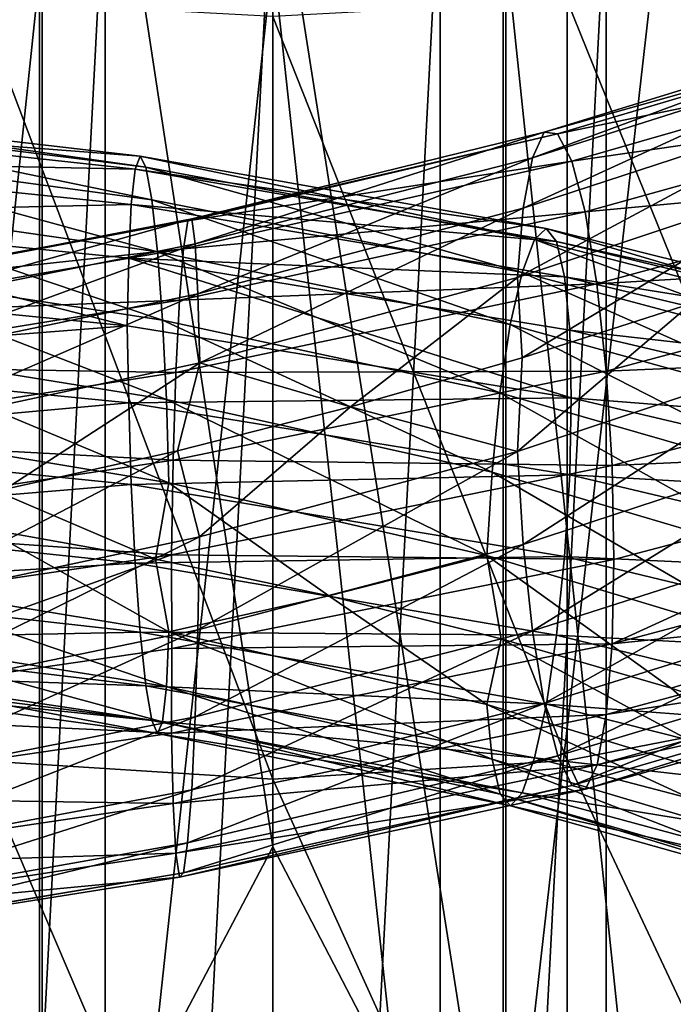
# Model space of a CAD drawing. Header units: metres. Extents: x -109 to 109, y -432 to 89.
# Tile 148 of 256: x -2.05 to 3.25, y -266.5 to -258.52. Entities that reach past the tile are written whole.
import ezdxf

# ---------------------------------------------------------------- set-up
doc = ezdxf.new("R2010")
doc.units = ezdxf.units.M
doc.layers.add('solid_506360_24502164', color=7, linetype='CONTINUOUS')
doc.layers.add('solid_506360_24502164_01', color=7, linetype='CONTINUOUS')

msp = doc.modelspace()

# ---------------------------------------------------------------- linework, layer by layer
at = {"layer": 'solid_506360_24502164'}
for points in [[(-1.891428, -252.813797, 951.294922), (-1.891428, -268.822571, 945.934021), (-3.68973, -253.008453, 951.893982)], [(-1.891428, -252.813797, 951.294922), (0, -265.226959, 947.049133), (-1.891428, -268.822571, 945.934021)], [(-1.891428, -268.822571, 945.934021), (-3.68973, -269.070129, 946.513184), (-3.68973, -253.008453, 951.893982)], [(-2.702981, -282.901733, 148.800003), (-2.702981, -257.46994, 148.800003), (-1.358809, -257.25705, 148.800003)], [(-1.358809, -283.114624, 148.800003), (-2.702981, -282.901733, 148.800003), (-1.358809, -257.25705, 148.800003)], [(-3.669097, -257.746796, 966.476868), (-3.669097, -275.096924, 960.613464), (-1.869106, -257.939911, 967.071228)], [(-3.669097, -275.096924, 960.613464), (-1.869106, -275.34256, 961.188171), (-1.869106, -257.939911, 967.071228)], [(0, -264.676666, 236.30748), (0, -258.49234, 241.311798), (-2.388744, -258.365234, 241.130585)], [(-2.388744, -264.52594, 236.14537), (0, -264.676666, 236.30748), (-2.388744, -258.365234, 241.130585)], [(2.388744, -264.52594, 236.14537), (2.388744, -258.365234, 241.130585), (0, -258.49234, 241.311798)], [(2.388744, -264.52594, 236.14537), (0, -258.49234, 241.311798), (0, -264.676666, 236.30748)], [(-4.329772, -259.246552, 941.647644), (-1.074757, -259.625153, 940.966003), (-4.492454, -259.362061, 940.934509)], [(-1.028271, -259.713837, 941.731812), (-1.074757, -259.625153, 940.966003), (-4.329772, -259.246552, 941.647644)], [(-4.1425, -259.32489, 942.392944), (-1.028271, -259.713837, 941.731812), (-4.329772, -259.246552, 941.647644)], [(-0.97973, -259.979034, 942.469604), (-1.028271, -259.713837, 941.731812), (-4.1425, -259.32489, 942.392944)], [(-3.946945, -259.579926, 943.10968), (-0.97973, -259.979034, 942.469604), (-4.1425, -259.32489, 942.392944)], [(-4.492454, -259.362061, 940.934509), (-1.115139, -259.730896, 940.234619), (-4.619023, -259.657196, 940.305176)], [(-1.074757, -259.625153, 940.966003), (-1.115139, -259.730896, 940.234619), (-4.492454, -259.362061, 940.934509)], [(-0.933281, -260.400208, 943.115479), (-0.97973, -259.979034, 942.469604), (-3.946945, -259.579926, 943.10968)], [(-3.759822, -259.992004, 943.735779), (-0.933281, -260.400208, 943.115479), (-3.946945, -259.579926, 943.10968)], [(-4.619023, -259.657196, 940.305176), (-1.146556, -260.017517, 939.590759), (-4.701069, -260.098206, 939.805664)], [(-1.115139, -259.730896, 940.234619), (-1.146556, -260.017517, 939.590759), (-4.619023, -259.657196, 940.305176)], [(-1.074757, -259.625153, 940.966003), (2.218662, -260.212769, 940.869751), (-1.115139, -259.730896, 940.234619)], [(2.122699, -260.302216, 941.63092), (2.218662, -260.212769, 940.869751), (-1.074757, -259.625153, 940.966003)], [(-1.028271, -259.713837, 941.731812), (2.122699, -260.302216, 941.63092), (-1.074757, -259.625153, 940.966003)], [(-1.115139, -259.730896, 940.234619), (2.302023, -260.31778, 940.141846), (-1.146556, -260.017517, 939.590759)], [(2.218662, -260.212769, 940.869751), (2.302023, -260.31778, 940.141846), (-1.115139, -259.730896, 940.234619)], [(2.022493, -260.568085, 942.363159), (2.122699, -260.302216, 941.63092), (-1.028271, -259.713837, 941.731812)], [(-0.97973, -259.979034, 942.469604), (2.022493, -260.568085, 942.363159), (-1.028271, -259.713837, 941.731812)], [(-0.89297, -260.954559, 943.607727), (-0.933281, -260.400208, 943.115479), (-3.759822, -259.992004, 943.735779)], [(-3.597425, -260.539063, 944.211365), (-0.89297, -260.954559, 943.607727), (-3.759822, -259.992004, 943.735779)], [(1.926608, -260.989807, 943.003235), (2.022493, -260.568085, 942.363159), (-0.97973, -259.979034, 942.469604)], [(-0.933281, -260.400208, 943.115479), (1.926608, -260.989807, 943.003235), (-0.97973, -259.979034, 942.469604)], [(-1.146556, -260.017517, 939.590759), (-1.166922, -260.451904, 939.081299), (-4.701069, -260.098206, 939.805664)], [(-1.146556, -260.017517, 939.590759), (2.366879, -260.603699, 939.499939), (-1.166922, -260.451904, 939.081299)], [(2.302023, -260.31778, 940.141846), (2.366879, -260.603699, 939.499939), (-1.146556, -260.017517, 939.590759)], [(-4.701069, -260.098206, 939.805664), (-1.181091, -261.00058, 938.753967), (-4.743578, -260.65094, 939.48584)], [(-4.701069, -260.098206, 939.805664), (-1.166922, -260.451904, 939.081299), (-1.181091, -261.00058, 938.753967)], [(-0.689218, -260.151062, 975.73877), (-3.664656, -260.692169, 975.142273), (-0.723366, -260.376648, 976.490356)], [(-3.490916, -260.677185, 974.382263), (-3.664656, -260.692169, 975.142273), (-0.689218, -260.151062, 975.73877)], [(-0.656542, -260.13324, 974.959839), (-3.490916, -260.677185, 974.382263), (-0.689218, -260.151062, 975.73877)], [(-3.340134, -260.883148, 973.655151), (-3.490916, -260.677185, 974.382263), (-0.656542, -260.13324, 974.959839)], [(-0.628184, -260.33728, 974.216858), (-3.340134, -260.883148, 973.655151), (-0.656542, -260.13324, 974.959839)], [(-0.723366, -260.376648, 976.490356), (-3.846225, -260.914185, 975.873535), (-0.756067, -260.792725, 977.149719)], [(-3.664656, -260.692169, 975.142273), (-3.846225, -260.914185, 975.873535), (-0.723366, -260.376648, 976.490356)], [(-3.222954, -261.288239, 973.013489), (-3.340134, -260.883148, 973.655151), (-0.628184, -260.33728, 974.216858)], [(-0.606146, -260.741516, 973.563538), (-3.222954, -261.288239, 973.013489), (-0.628184, -260.33728, 974.216858)], [(-1.166922, -260.451904, 939.081299), (2.421797, -261.586273, 938.661438), (-1.181091, -261.00058, 938.753967)], [(2.366879, -260.603699, 939.499939), (2.408921, -261.037537, 938.990906), (-1.166922, -260.451904, 939.081299)], [(1.843392, -261.544495, 943.489807), (1.926608, -260.989807, 943.003235), (-0.933281, -260.400208, 943.115479)], [(-0.89297, -260.954559, 943.607727), (1.843392, -261.544495, 943.489807), (-0.933281, -260.400208, 943.115479)], [(-0.861643, -261.598389, 943.912231), (-0.89297, -260.954559, 943.607727), (-3.597425, -260.539063, 944.211365)], [(-3.471219, -261.177917, 944.503418), (-0.861643, -261.598389, 943.912231), (-3.597425, -260.539063, 944.211365)], [(1.984203, -260.609711, 973.123657), (0.630315, -261.659302, 972.814087), (-0.591896, -261.302277, 973.047302)], [(-4.743578, -260.65094, 939.48584), (-1.181091, -261.00058, 938.753967), (-4.70158, -261.277283, 939.369019)], [(-3.147183, -261.848785, 972.503967), (-3.222954, -261.288239, 973.013489), (-0.606146, -260.741516, 973.563538)], [(-0.591896, -261.302277, 973.047302), (-3.147183, -261.848785, 972.503967), (-0.606146, -260.741516, 973.563538)], [(-0.756067, -260.792725, 977.149719), (-4.020103, -261.326233, 976.512878), (-0.784475, -261.379364, 977.653809)], [(-3.846225, -260.914185, 975.873535), (-4.020103, -261.326233, 976.512878), (-0.756067, -260.792725, 977.149719)], [(-1.181091, -261.00058, 938.753967), (-1.167049, -261.625946, 938.642151), (-4.70158, -261.277283, 939.369019)], [(-1.181091, -261.00058, 938.753967), (2.421797, -261.586273, 938.661438), (-1.167049, -261.625946, 938.642151)], [(1.778722, -262.188416, 943.789185), (1.843392, -261.544495, 943.489807), (-0.89297, -260.954559, 943.607727)], [(-0.861643, -261.598389, 943.912231), (1.778722, -262.188416, 943.789185), (-0.89297, -260.954559, 943.607727)], [(-0.841386, -262.274017, 944.013062), (-0.861643, -261.598389, 943.912231), (-3.471219, -261.177917, 944.503418)], [(-3.389611, -261.851135, 944.596924), (-0.841386, -262.274017, 944.013062), (-3.471219, -261.177917, 944.503418)], [(-4.70158, -261.277283, 939.369019), (-1.167049, -261.625946, 938.642151), (-4.619972, -261.936981, 939.461121)], [(-4.020103, -261.326233, 976.512878), (-4.171149, -261.90863, 976.999084), (-0.784475, -261.379364, 977.653809)], [(-0.591896, -261.302277, 973.047302), (-2.170474, -262.326202, 972.434509), (-3.147183, -261.848785, 972.503967)], [(-0.591896, -261.302277, 973.047302), (-0.772753, -262.014465, 972.69397), (-2.170474, -262.326202, 972.434509)], [(-0.591896, -261.302277, 973.047302), (0.630315, -261.659302, 972.814087), (-0.772753, -262.014465, 972.69397)], [(-0.784475, -261.379364, 977.653809), (-4.171149, -261.90863, 976.999084), (-0.806576, -262.089783, 977.967529)], [(2.421797, -261.586273, 938.661438), (2.409183, -262.210938, 938.547729), (-1.167049, -261.625946, 938.642151)], [(-1.167049, -261.625946, 938.642151), (-1.146792, -262.287689, 938.741821), (-4.619972, -261.936981, 939.461121)], [(-1.167049, -261.625946, 938.642151), (2.409183, -262.210938, 938.547729), (-1.146792, -262.287689, 938.741821)], [(1.736904, -262.863922, 943.885864), (1.778722, -262.188416, 943.789185), (-0.861643, -261.598389, 943.912231)], [(-0.841386, -262.274017, 944.013062), (1.736904, -262.863922, 943.885864), (-0.861643, -261.598389, 943.912231)], [(-4.171149, -261.90863, 976.999084), (-4.288666, -262.614868, 977.298218), (-0.806576, -262.089783, 977.967529)], [(-3.389611, -261.851135, 944.596924), (-2.342099, -262.646118, 944.189148), (-0.94894, -262.893738, 943.914307)], [(-3.389611, -261.851135, 944.596924), (-0.94894, -262.893738, 943.914307), (-0.841386, -262.274017, 944.013062)], [(-4.619972, -261.936981, 939.461121), (-1.146792, -262.287689, 938.741821), (-4.493766, -262.570404, 939.746704)], [(-3.147657, -263.255402, 972.058228), (-2.170474, -262.326202, 972.434509), (-0.772753, -262.014465, 972.69397)], [(-0.591985, -262.712646, 972.605408), (-3.147657, -263.255402, 972.058228), (-0.772753, -262.014465, 972.69397)], [(-0.806576, -262.089783, 977.967529), (-4.288666, -262.614868, 977.298218), (-0.820903, -262.859039, 978.074219)], [(2.409183, -262.210938, 938.547729), (2.367365, -262.87262, 938.643188), (-1.146792, -262.287689, 938.741821)], [(-1.146792, -262.287689, 938.741821), (-1.115464, -262.925995, 939.039917), (-4.493766, -262.570404, 939.746704)], [(-1.146792, -262.287689, 938.741821), (2.367365, -262.87262, 938.643188), (-1.115464, -262.925995, 939.039917)], [(-4.493766, -262.570404, 939.746704), (-1.115464, -262.925995, 939.039917), (-4.331368, -263.12207, 940.212769)], [(-4.288666, -262.614868, 977.298218), (-4.364844, -263.380402, 977.394714), (-0.820903, -262.859039, 978.074219)], [(-3.390122, -263.063324, 944.14801), (-0.841512, -263.482117, 943.561218), (-2.342099, -262.646118, 944.189148)], [(-0.841512, -263.482117, 943.561218), (-0.94894, -262.893738, 943.914307), (-2.342099, -262.646118, 944.189148)], [(-3.223835, -264.007172, 972.151672), (-3.147657, -263.255402, 972.058228), (-0.591985, -262.712646, 972.605408)], [(-0.606312, -263.467865, 972.709106), (-3.223835, -264.007172, 972.151672), (-0.591985, -262.712646, 972.605408)], [(-0.820903, -262.859039, 978.074219), (-4.390666, -264.138306, 977.274719), (-0.818219, -263.618683, 977.959473)], [(-0.820903, -262.859039, 978.074219), (-4.364844, -263.380402, 977.394714), (-4.390666, -264.138306, 977.274719)], [(-1.115464, -262.925995, 939.039917), (-1.075153, -263.485138, 939.522644), (-4.331368, -263.12207, 940.212769)], [(2.367365, -262.87262, 938.643188), (2.302695, -263.511017, 938.936157), (-1.115464, -262.925995, 939.039917)], [(-1.115464, -262.925995, 939.039917), (2.302695, -263.511017, 938.936157), (-1.075153, -263.485138, 939.522644)], [(-0.841512, -263.482117, 943.561218), (0.454383, -263.19162, 943.775574), (-0.94894, -262.893738, 943.914307)], [(-3.472168, -263.513672, 943.638672), (-0.861878, -263.926117, 943.041809), (-3.390122, -263.063324, 944.14801)], [(-0.861878, -263.926117, 943.041809), (-0.841512, -263.482117, 943.561218), (-3.390122, -263.063324, 944.14801)], [(-4.331368, -263.12207, 940.212769), (-1.075153, -263.485138, 939.522644), (-4.144246, -263.547394, 940.82959)], [(-1.075153, -263.485138, 939.522644), (-1.028705, -263.919952, 940.158936), (-4.144246, -263.547394, 940.82959)], [(-3.341352, -264.707947, 972.442749), (-3.223835, -264.007172, 972.151672), (-0.606312, -263.467865, 972.709106)], [(-0.628413, -264.172729, 973.014709), (-3.341352, -264.707947, 972.442749), (-0.606312, -263.467865, 972.709106)], [(-1.075153, -263.485138, 939.522644), (2.219479, -264.070404, 939.413208), (-1.028705, -263.919952, 940.158936)], [(2.302695, -263.511017, 938.936157), (2.219479, -264.070404, 939.413208), (-1.075153, -263.485138, 939.522644)], [(-0.861878, -263.926117, 943.041809), (1.779208, -264.514465, 942.910889), (-0.841512, -263.482117, 943.561218)], [(1.779208, -264.514465, 942.910889), (1.737166, -264.071136, 943.429932), (-0.841512, -263.482117, 943.561218)], [(-4.144246, -263.547394, 940.82959), (-1.028705, -263.919952, 940.158936), (-3.948691, -263.819916, 941.539856)], [(-3.598737, -263.808624, 943.000916), (-0.893296, -264.212646, 942.389465), (-3.472168, -263.513672, 943.638672)], [(-0.893296, -264.212646, 942.389465), (-0.861878, -263.926117, 943.041809), (-3.472168, -263.513672, 943.638672)], [(-0.818219, -263.618683, 977.959473), (-4.390666, -264.138306, 977.274719), (-0.820993, -264.304169, 977.621399)], [(-3.948691, -263.819916, 941.539856), (-0.980163, -264.203125, 940.890015), (-3.761419, -263.914429, 942.283569)], [(-1.028705, -263.919952, 940.158936), (-0.980163, -264.203125, 940.890015), (-3.948691, -263.819916, 941.539856)], [(-3.761419, -263.914429, 942.283569), (-0.933677, -264.308441, 941.654053), (-3.598737, -263.808624, 943.000916)], [(-0.933677, -264.308441, 941.654053), (-0.893296, -264.212646, 942.389465), (-3.598737, -263.808624, 943.000916)], [(-0.980163, -264.203125, 940.890015), (-0.933677, -264.308441, 941.654053), (-3.761419, -263.914429, 942.283569)], [(-1.028705, -263.919952, 940.158936), (2.123594, -264.505676, 940.043701), (-0.980163, -264.203125, 940.890015)], [(2.219479, -264.070404, 939.413208), (2.123594, -264.505676, 940.043701), (-1.028705, -263.919952, 940.158936)], [(-0.893296, -264.212646, 942.389465), (1.844064, -264.800262, 942.260559), (-0.861878, -263.926117, 943.041809)], [(1.844064, -264.800262, 942.260559), (1.779208, -264.514465, 942.910889), (-0.861878, -263.926117, 943.041809)], [(-4.390666, -264.138306, 977.274719), (-4.365318, -264.820801, 976.938232), (-0.820993, -264.304169, 977.621399)], [(-3.492398, -265.295105, 972.918518), (-3.341352, -264.707947, 972.442749), (-0.628413, -264.172729, 973.014709)], [(-0.656821, -264.764343, 973.508362), (-3.492398, -265.295105, 972.918518), (-0.628413, -264.172729, 973.014709)], [(-0.980163, -264.203125, 940.890015), (2.023388, -264.789398, 940.769226), (-0.933677, -264.308441, 941.654053)], [(2.123594, -264.505676, 940.043701), (2.023388, -264.789398, 940.769226), (-0.980163, -264.203125, 940.890015)], [(-0.933677, -264.308441, 941.654053), (1.927426, -264.895355, 941.528564), (-0.893296, -264.212646, 942.389465)], [(1.927426, -264.895355, 941.528564), (1.844064, -264.800262, 942.260559), (-0.893296, -264.212646, 942.389465)], [(-0.820993, -264.304169, 977.621399), (-4.365318, -264.820801, 976.938232), (-0.806742, -264.874817, 977.094666)], [(2.023388, -264.789398, 940.769226), (1.927426, -264.895355, 941.528564), (-0.933677, -264.308441, 941.654053)], [(0, -270.117981, 230.503998), (0, -264.676666, 236.30748), (-2.388744, -264.52594, 236.14537)], [(-2.388744, -269.946503, 230.364029), (0, -270.117981, 230.503998), (-2.388744, -264.52594, 236.14537)], [(2.388744, -269.946503, 230.364029), (2.388744, -264.52594, 236.14537), (0, -264.676666, 236.30748)], [(2.388744, -269.946503, 230.364029), (0, -264.676666, 236.30748), (0, -270.117981, 230.503998)], [(-3.666277, -265.720703, 973.548462), (-3.492398, -265.295105, 972.918518), (-0.656821, -264.764343, 973.508362)], [(-0.689523, -265.194427, 974.158203), (-3.666277, -265.720703, 973.548462), (-0.656821, -264.764343, 973.508362)], [(-4.365318, -264.820801, 976.938232), (-4.289547, -265.39093, 976.418274), (-0.806742, -264.874817, 977.094666)], [(-0.806742, -264.874817, 977.094666), (-4.289547, -265.39093, 976.418274), (-0.784704, -265.279053, 976.431519)], [(-3.847846, -265.960571, 974.274048), (-3.666277, -265.720703, 973.548462), (-0.689523, -265.194427, 974.158203)], [(-0.723671, -265.438354, 974.903992), (-3.847846, -265.960571, 974.274048), (-0.689523, -265.194427, 974.158203)], [(-4.289547, -265.39093, 976.418274), (-4.172367, -265.795898, 975.766846), (-0.784704, -265.279053, 976.431519)], [(-0.784704, -265.279053, 976.431519), (-4.172367, -265.795898, 975.766846), (-0.756346, -265.473083, 975.6828)], [(-4.172367, -265.795898, 975.766846), (-4.021585, -265.992035, 975.033936), (-0.756346, -265.473083, 975.6828)], [(-4.021585, -265.992035, 975.033936), (-3.847846, -265.960571, 974.274048), (-0.723671, -265.438354, 974.903992)], [(-0.756346, -265.473083, 975.6828), (-4.021585, -265.992035, 975.033936), (-0.723671, -265.438354, 974.903992)]]:
    msp.add_3dface(points, dxfattribs=at)
at = {"layer": 'solid_506360_24502164_01'}
for points in [[(-1.891428, -252.813797, 951.294922), (0, -256.937988, 949.8396), (0, -265.226959, 947.049133)], [(0, -256.937988, 949.8396), (1.869106, -252.812302, 951.2901), (1.869106, -268.820648, 945.929321)], [(3.669097, -253.005432, 951.884521), (1.869106, -268.820648, 945.929321), (1.869106, -252.812302, 951.2901)], [(3.669097, -253.005432, 951.884521), (3.669097, -269.066284, 946.504089), (1.869106, -268.820648, 945.929321)], [(0, -265.226959, 947.049133), (0, -256.937988, 949.8396), (1.869106, -268.820648, 945.929321)], [(-1.358809, -283.114624, 148.800003), (-1.358809, -257.25705, 148.800003), (0, -257.185852, 148.800003)], [(0, -283.185852, 148.800003), (-1.358809, -283.114624, 148.800003), (0, -257.185852, 148.800003)], [(0, -283.185852, 148.800003), (0, -257.185852, 148.800003), (1.358809, -257.25705, 148.800003)], [(1.358809, -283.114624, 148.800003), (0, -283.185852, 148.800003), (1.358809, -257.25705, 148.800003)], [(1.358809, -283.114624, 148.800003), (1.358809, -257.25705, 148.800003), (2.702981, -257.46994, 148.800003)], [(2.702981, -282.901733, 148.800003), (1.358809, -283.114624, 148.800003), (2.702981, -257.46994, 148.800003)], [(2.702981, -282.901733, 148.800003), (2.702981, -257.46994, 148.800003), (4.017053, -257.822052, 148.800003)], [(1.891428, -257.938416, 967.066406), (3.68973, -275.093079, 960.604309), (3.68973, -257.743774, 966.467407)], [(4.017053, -282.549622, 148.800003), (2.702981, -282.901733, 148.800003), (4.017053, -257.822052, 148.800003)], [(-1.869106, -257.939911, 967.071228), (-1.869106, -275.34256, 961.188171), (0, -258.004303, 967.269165)], [(0, -258.004303, 967.269165), (1.891428, -275.340637, 961.183472), (1.891428, -257.938416, 967.066406)], [(1.891428, -257.938416, 967.066406), (1.891428, -275.340637, 961.183472), (3.68973, -275.093079, 960.604309)], [(4.696142, -264.078949, 235.664536), (4.696142, -257.988251, 240.593109), (2.388744, -258.365234, 241.130585)], [(-1.869106, -275.34256, 961.188171), (0, -275.424469, 961.379517), (0, -258.004303, 967.269165)], [(0, -258.004303, 967.269165), (0, -275.424469, 961.379517), (1.891428, -275.340637, 961.183472)], [(2.388744, -264.52594, 236.14537), (4.696142, -264.078949, 235.664536), (2.388744, -258.365234, 241.130585)], [(2.105852, -259.639404, 974.282104), (2.200916, -259.431427, 975.018311), (4.979569, -258.577423, 974.558533)], [(4.764488, -258.794952, 973.851685), (2.105852, -259.639404, 974.282104), (4.979569, -258.577423, 974.558533)], [(4.979569, -258.577423, 974.558533), (2.200916, -259.431427, 975.018311), (5.227397, -258.579376, 975.297729)], [(2.200916, -259.431427, 975.018311), (2.310453, -259.444824, 975.790283), (5.227397, -258.579376, 975.297729)], [(5.227397, -258.579376, 975.297729), (2.310453, -259.444824, 975.790283), (5.486394, -258.787933, 976.009277)], [(2.031974, -260.046783, 973.634888), (2.105852, -259.639404, 974.282104), (4.764488, -258.794952, 973.851685)], [(4.597339, -259.20932, 973.228271), (2.031974, -260.046783, 973.634888), (4.764488, -258.794952, 973.851685)], [(2.310453, -259.444824, 975.790283), (2.424927, -259.665833, 976.535278), (5.486394, -258.787933, 976.009277)], [(5.486394, -258.787933, 976.009277), (2.424927, -259.665833, 976.535278), (5.73442, -259.187225, 976.631897)], [(2.424927, -259.665833, 976.535278), (2.534552, -260.077545, 977.189026), (5.73442, -259.187225, 976.631897)], [(5.73442, -259.187225, 976.631897), (2.534552, -260.077545, 977.189026), (5.949878, -259.758636, 977.105835)], [(1.984203, -260.609711, 973.123657), (2.031974, -260.046783, 973.634888), (4.597339, -259.20932, 973.228271)], [(4.489255, -259.776245, 972.733643), (1.984203, -260.609711, 973.123657), (4.597339, -259.20932, 973.228271)], [(2.200916, -259.431427, 975.018311), (-0.656542, -260.13324, 974.959839), (2.310453, -259.444824, 975.790283)], [(-0.628184, -260.33728, 974.216858), (-0.656542, -260.13324, 974.959839), (2.200916, -259.431427, 975.018311)], [(2.105852, -259.639404, 974.282104), (-0.628184, -260.33728, 974.216858), (2.200916, -259.431427, 975.018311)], [(2.310453, -259.444824, 975.790283), (-0.689218, -260.151062, 975.73877), (2.424927, -259.665833, 976.535278)], [(-0.656542, -260.13324, 974.959839), (-0.689218, -260.151062, 975.73877), (2.310453, -259.444824, 975.790283)], [(2.424927, -259.665833, 976.535278), (-0.723366, -260.376648, 976.490356), (2.534552, -260.077545, 977.189026)], [(-0.689218, -260.151062, 975.73877), (-0.723366, -260.376648, 976.490356), (2.424927, -259.665833, 976.535278)], [(-0.606146, -260.741516, 973.563538), (-0.628184, -260.33728, 974.216858), (2.105852, -259.639404, 974.282104)], [(2.031974, -260.046783, 973.634888), (-0.606146, -260.741516, 973.563538), (2.105852, -259.639404, 974.282104)], [(4.489255, -259.776245, 972.733643), (2.023327, -261.261414, 972.794006), (1.984203, -260.609711, 973.123657)], [(4.489255, -259.776245, 972.733643), (3.396956, -260.820374, 972.635071), (2.023327, -261.261414, 972.794006)], [(2.534552, -260.077545, 977.189026), (2.629782, -260.660431, 977.689087), (5.949878, -259.758636, 977.105835)], [(5.949878, -259.758636, 977.105835), (2.629782, -260.660431, 977.689087), (6.117508, -260.456421, 977.398071)], [(-0.591896, -261.302277, 973.047302), (-0.606146, -260.741516, 973.563538), (2.031974, -260.046783, 973.634888)], [(1.984203, -260.609711, 973.123657), (-0.591896, -261.302277, 973.047302), (2.031974, -260.046783, 973.634888)], [(2.534552, -260.077545, 977.189026), (-0.756067, -260.792725, 977.149719), (2.629782, -260.660431, 977.689087)], [(-0.723366, -260.376648, 976.490356), (-0.756067, -260.792725, 977.149719), (2.534552, -260.077545, 977.189026)], [(2.122699, -260.302216, 941.63092), (5.197662, -261.093781, 942.083862), (2.218662, -260.212769, 940.869751)], [(2.218662, -260.212769, 940.869751), (5.432636, -261.013367, 941.352356), (2.302023, -260.31778, 940.141846)], [(5.197662, -261.093781, 942.083862), (5.432636, -261.013367, 941.352356), (2.218662, -260.212769, 940.869751)], [(2.022493, -260.568085, 942.363159), (4.952296, -261.350708, 942.784424), (2.122699, -260.302216, 941.63092)], [(4.952296, -261.350708, 942.784424), (5.197662, -261.093781, 942.083862), (2.122699, -260.302216, 941.63092)], [(2.302023, -260.31778, 940.141846), (5.636755, -261.126801, 940.649292), (2.366879, -260.603699, 939.499939)], [(5.432636, -261.013367, 941.352356), (5.636755, -261.126801, 940.649292), (2.302023, -260.31778, 940.141846)], [(-1.166922, -260.451904, 939.081299), (2.408921, -261.037537, 938.990906), (2.421797, -261.586273, 938.661438)], [(2.629782, -260.660431, 977.689087), (2.703873, -261.367981, 978.000488), (6.117508, -260.456421, 977.398071)], [(6.117508, -260.456421, 977.398071), (2.703873, -261.367981, 978.000488), (6.226172, -261.216553, 977.493347)], [(1.984203, -260.609711, 973.123657), (2.023327, -261.261414, 972.794006), (0.630315, -261.659302, 972.814087)], [(1.926608, -260.989807, 943.003235), (4.71751, -261.764252, 943.393372), (2.022493, -260.568085, 942.363159)], [(4.71751, -261.764252, 943.393372), (4.952296, -261.350708, 942.784424), (2.022493, -260.568085, 942.363159)], [(2.366879, -260.603699, 939.499939), (5.795563, -261.419983, 940.025696), (2.408921, -261.037537, 938.990906)], [(5.636755, -261.126801, 940.649292), (5.795563, -261.419983, 940.025696), (2.366879, -260.603699, 939.499939)], [(2.629782, -260.660431, 977.689087), (-0.784475, -261.379364, 977.653809), (2.703873, -261.367981, 978.000488)], [(-0.756067, -260.792725, 977.149719), (-0.784475, -261.379364, 977.653809), (2.629782, -260.660431, 977.689087)], [(1.984501, -262.02063, 972.686462), (2.023327, -261.261414, 972.794006), (3.396956, -260.820374, 972.635071)], [(4.489932, -261.184448, 972.302124), (1.984501, -262.02063, 972.686462), (3.396956, -260.820374, 972.635071)], [(1.843392, -261.544495, 943.489807), (4.513748, -262.312195, 943.852112), (1.926608, -260.989807, 943.003235)], [(4.513748, -262.312195, 943.852112), (4.71751, -261.764252, 943.393372), (1.926608, -260.989807, 943.003235)], [(2.408921, -261.037537, 938.990906), (5.898508, -261.859375, 939.527283), (2.421797, -261.586273, 938.661438)], [(5.795563, -261.419983, 940.025696), (5.898508, -261.859375, 939.527283), (2.408921, -261.037537, 938.990906)], [(2.032529, -262.774109, 972.789673), (1.984501, -262.02063, 972.686462), (4.489932, -261.184448, 972.302124)], [(4.598595, -261.931213, 972.394104), (2.032529, -262.774109, 972.789673), (4.489932, -261.184448, 972.302124)], [(1.984501, -262.02063, 972.686462), (0.630315, -261.659302, 972.814087), (2.023327, -261.261414, 972.794006)], [(2.703873, -261.367981, 978.000488), (2.751901, -262.135376, 978.10675), (6.226172, -261.216553, 977.493347)], [(6.226172, -261.216553, 977.493347), (2.751901, -262.135376, 978.10675), (6.262312, -261.973663, 977.378296)], [(2.703873, -261.367981, 978.000488), (-0.806576, -262.089783, 977.967529), (2.751901, -262.135376, 978.10675)], [(-0.784475, -261.379364, 977.653809), (-0.806576, -262.089783, 977.967529), (2.703873, -261.367981, 978.000488)], [(1.778722, -262.188416, 943.789185), (4.355395, -262.951202, 944.128967), (1.843392, -261.544495, 943.489807)], [(4.355395, -262.951202, 944.128967), (4.513748, -262.312195, 943.852112), (1.843392, -261.544495, 943.489807)], [(2.421797, -261.586273, 938.661438), (5.936073, -262.412048, 939.200073), (2.409183, -262.210938, 938.547729)], [(5.898508, -261.859375, 939.527283), (5.936073, -262.412048, 939.200073), (2.421797, -261.586273, 938.661438)], [(-0.591985, -262.712646, 972.605408), (-0.772753, -262.014465, 972.69397), (0.630315, -261.659302, 972.814087)], [(1.984501, -262.02063, 972.686462), (-0.591985, -262.712646, 972.605408), (0.630315, -261.659302, 972.814087)], [(2.10662, -263.476166, 973.093018), (2.032529, -262.774109, 972.789673), (4.598595, -261.931213, 972.394104)], [(4.766225, -262.623688, 972.678284), (2.10662, -263.476166, 973.093018), (4.598595, -261.931213, 972.394104)], [(2.751901, -262.135376, 978.10675), (2.767645, -262.896088, 977.99292), (6.262312, -261.973663, 977.378296)], [(6.262312, -261.973663, 977.378296), (2.752199, -263.58075, 977.658936), (6.226848, -262.657654, 977.051758)], [(6.262312, -261.973663, 977.378296), (2.767645, -262.896088, 977.99292), (2.752199, -263.58075, 977.658936)], [(-0.606312, -263.467865, 972.709106), (-0.591985, -262.712646, 972.605408), (1.984501, -262.02063, 972.686462)], [(2.032529, -262.774109, 972.789673), (-0.606312, -263.467865, 972.709106), (1.984501, -262.02063, 972.686462)], [(-0.806576, -262.089783, 977.967529), (-0.820903, -262.859039, 978.074219), (2.751901, -262.135376, 978.10675)], [(2.751901, -262.135376, 978.10675), (-0.820903, -262.859039, 978.074219), (2.767645, -262.896088, 977.99292)], [(1.736904, -262.863922, 943.885864), (4.253, -263.623962, 944.210022), (1.778722, -262.188416, 943.789185)], [(4.253, -263.623962, 944.210022), (4.355395, -262.951202, 944.128967), (1.778722, -262.188416, 943.789185)], [(2.409183, -262.210938, 938.547729), (5.899148, -263.036469, 939.078552), (2.367365, -262.87262, 938.643188)], [(5.936073, -262.412048, 939.200073), (5.899148, -263.036469, 939.078552), (2.409183, -262.210938, 938.547729)], [(-0.841386, -262.274017, 944.013062), (-0.94894, -262.893738, 943.914307), (0.454383, -263.19162, 943.775574)], [(-0.841386, -262.274017, 944.013062), (0.454383, -263.19162, 943.775574), (1.736904, -262.863922, 943.885864)], [(2.20185, -264.063995, 973.582581), (2.10662, -263.476166, 973.093018), (4.766225, -262.623688, 972.678284)], [(4.981683, -263.199738, 973.141907), (2.20185, -264.063995, 973.582581), (4.766225, -262.623688, 972.678284)], [(6.226848, -262.657654, 977.051758), (2.752199, -263.58075, 977.658936), (6.118765, -263.233887, 976.546875)], [(-0.628413, -264.172729, 973.014709), (-0.606312, -263.467865, 972.709106), (2.032529, -262.774109, 972.789673)], [(2.10662, -263.476166, 973.093018), (-0.628413, -264.172729, 973.014709), (2.032529, -262.774109, 972.789673)], [(-0.820903, -262.859039, 978.074219), (-0.818219, -263.618683, 977.959473), (2.767645, -262.896088, 977.99292)], [(1.736904, -262.863922, 943.885864), (0.454383, -263.19162, 943.775574), (1.852828, -263.54071, 943.773254)], [(1.736904, -262.863922, 943.885864), (1.852828, -263.54071, 943.773254), (3.231217, -263.940918, 943.905029)], [(1.736904, -262.863922, 943.885864), (3.231217, -263.940918, 943.905029), (4.253, -263.623962, 944.210022)], [(2.767645, -262.896088, 977.99292), (-0.818219, -263.618683, 977.959473), (2.752199, -263.58075, 977.658936)], [(2.367365, -262.87262, 938.643188), (5.796753, -263.695892, 939.158142), (2.302695, -263.511017, 938.936157)], [(5.899148, -263.036469, 939.078552), (5.796753, -263.695892, 939.158142), (2.367365, -262.87262, 938.643188)], [(-0.841512, -263.482117, 943.561218), (1.737166, -264.071136, 943.429932), (0.454383, -263.19162, 943.775574)], [(1.737166, -264.071136, 943.429932), (1.852828, -263.54071, 943.773254), (0.454383, -263.19162, 943.775574)], [(2.311475, -264.489624, 974.226929), (2.20185, -264.063995, 973.582581), (4.981683, -263.199738, 973.141907)], [(5.22971, -263.612244, 973.755371), (2.311475, -264.489624, 974.226929), (4.981683, -263.199738, 973.141907)], [(6.118765, -263.233887, 976.546875), (2.704428, -264.153473, 977.137268), (5.951615, -263.648193, 975.913757)], [(2.752199, -263.58075, 977.658936), (2.704428, -264.153473, 977.137268), (6.118765, -263.233887, 976.546875)], [(-0.656821, -264.764343, 973.508362), (-0.628413, -264.172729, 973.014709), (2.10662, -263.476166, 973.093018)], [(2.20185, -264.063995, 973.582581), (-0.656821, -264.764343, 973.508362), (2.10662, -263.476166, 973.093018)], [(2.752199, -263.58075, 977.658936), (-0.820993, -264.304169, 977.621399), (2.704428, -264.153473, 977.137268)], [(-0.818219, -263.618683, 977.959473), (-0.820993, -264.304169, 977.621399), (2.752199, -263.58075, 977.658936)], [(1.737166, -264.071136, 943.429932), (4.25364, -264.833405, 943.748901), (1.852828, -263.54071, 943.773254)], [(4.25364, -264.833405, 943.748901), (3.231217, -263.940918, 943.905029), (1.852828, -263.54071, 943.773254)], [(2.302695, -263.511017, 938.936157), (5.6384, -264.329468, 939.428589), (2.219479, -264.070404, 939.413208)], [(5.796753, -263.695892, 939.158142), (5.6384, -264.329468, 939.428589), (2.302695, -263.511017, 938.936157)], [(2.425949, -264.72879, 974.966309), (2.311475, -264.489624, 974.226929), (5.22971, -263.612244, 973.755371)], [(5.488706, -263.838165, 974.461609), (2.425949, -264.72879, 974.966309), (5.22971, -263.612244, 973.755371)], [(5.951615, -263.648193, 975.913757), (2.63055, -264.560883, 976.480225), (5.736533, -263.856171, 975.200989)], [(2.704428, -264.153473, 977.137268), (2.63055, -264.560883, 976.480225), (5.951615, -263.648193, 975.913757)], [(4.253, -263.623962, 944.210022), (3.231217, -263.940918, 943.905029), (4.574509, -264.392059, 944.168335)], [(2.535486, -264.758942, 975.73822), (2.425949, -264.72879, 974.966309), (5.488706, -263.838165, 974.461609)], [(5.736533, -263.856171, 975.200989), (2.535486, -264.758942, 975.73822), (5.488706, -263.838165, 974.461609)], [(2.63055, -264.560883, 976.480225), (2.535486, -264.758942, 975.73822), (5.736533, -263.856171, 975.200989)], [(4.25364, -264.833405, 943.748901), (4.574509, -264.392059, 944.168335), (3.231217, -263.940918, 943.905029)], [(-0.689523, -265.194427, 974.158203), (-0.656821, -264.764343, 973.508362), (2.20185, -264.063995, 973.582581)], [(2.311475, -264.489624, 974.226929), (-0.689523, -265.194427, 974.158203), (2.20185, -264.063995, 973.582581)], [(4.356585, -265.281769, 943.240662), (4.25364, -264.833405, 943.748901), (1.737166, -264.071136, 943.429932)], [(1.779208, -264.514465, 942.910889), (4.356585, -265.281769, 943.240662), (1.737166, -264.071136, 943.429932)], [(2.219479, -264.070404, 939.413208), (5.434638, -264.881775, 939.877869), (2.123594, -264.505676, 940.043701)], [(5.6384, -264.329468, 939.428589), (5.434638, -264.881775, 939.877869), (2.219479, -264.070404, 939.413208)], [(4.696142, -269.437927, 229.948883), (4.696142, -264.078949, 235.664536), (2.388744, -264.52594, 236.14537)], [(-0.820993, -264.304169, 977.621399), (-0.806742, -264.874817, 977.094666), (2.704428, -264.153473, 977.137268)], [(2.704428, -264.153473, 977.137268), (-0.806742, -264.874817, 977.094666), (2.63055, -264.560883, 976.480225)], [(-0.723671, -265.438354, 974.903992), (-0.689523, -265.194427, 974.158203), (2.311475, -264.489624, 974.226929)], [(2.425949, -264.72879, 974.966309), (-0.723671, -265.438354, 974.903992), (2.311475, -264.489624, 974.226929)], [(4.515393, -265.574677, 942.608643), (4.356585, -265.281769, 943.240662), (1.779208, -264.514465, 942.910889)], [(1.844064, -264.800262, 942.260559), (4.515393, -265.574677, 942.608643), (1.779208, -264.514465, 942.910889)], [(2.123594, -264.505676, 940.043701), (5.199852, -265.308167, 940.477417), (2.023388, -264.789398, 940.769226)], [(5.434638, -264.881775, 939.877869), (5.199852, -265.308167, 940.477417), (2.123594, -264.505676, 940.043701)], [(2.388744, -269.946503, 230.364029), (4.696142, -269.437927, 229.948883), (2.388744, -264.52594, 236.14537)], [(-0.806742, -264.874817, 977.094666), (-0.784704, -265.279053, 976.431519), (2.63055, -264.560883, 976.480225)], [(2.63055, -264.560883, 976.480225), (-0.784704, -265.279053, 976.431519), (2.535486, -264.758942, 975.73822)], [(-0.784704, -265.279053, 976.431519), (-0.756346, -265.473083, 975.6828), (2.535486, -264.758942, 975.73822)], [(-0.756346, -265.473083, 975.6828), (-0.723671, -265.438354, 974.903992), (2.425949, -264.72879, 974.966309)], [(2.535486, -264.758942, 975.73822), (-0.756346, -265.473083, 975.6828), (2.425949, -264.72879, 974.966309)], [(4.719512, -265.678497, 941.901428), (4.515393, -265.574677, 942.608643), (1.844064, -264.800262, 942.260559)], [(1.927426, -264.895355, 941.528564), (4.719512, -265.678497, 941.901428), (1.844064, -264.800262, 942.260559)], [(2.023388, -264.789398, 940.769226), (4.954486, -265.582184, 941.171509), (1.927426, -264.895355, 941.528564)], [(5.199852, -265.308167, 940.477417), (4.954486, -265.582184, 941.171509), (2.023388, -264.789398, 940.769226)], [(4.954486, -265.582184, 941.171509), (4.719512, -265.678497, 941.901428), (1.927426, -264.895355, 941.528564)], [(-1.891428, -268.822571, 945.934021), (0, -265.226959, 947.049133), (0, -273.379883, 943.883118)], [(0, -273.379883, 943.883118), (0, -265.226959, 947.049133), (1.869106, -268.820648, 945.929321)]]:
    msp.add_3dface(points, dxfattribs=at)

doc.saveas('drawing.dxf')
